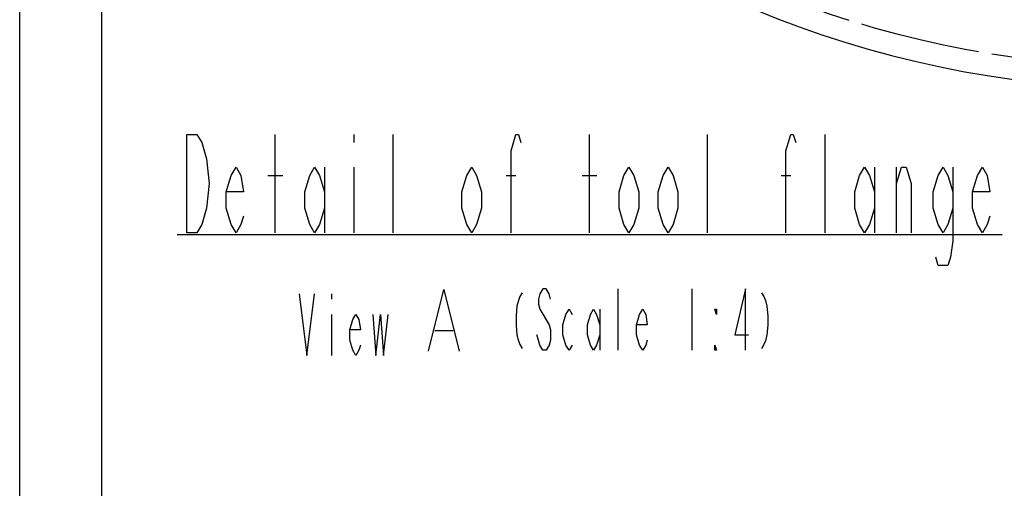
# Model space of a CAD drawing. Header units: millimetres. Extents: x 0 to 770, y -15 to 420.
# Tile 4 of 105: x 0 to 120, y 86 to 143. Entities that reach past the tile are written whole.
import ezdxf

# ---------------------------------------------------------------- set-up
doc = ezdxf.new("R2010")
doc.units = ezdxf.units.MM
doc.header["$LTSCALE"] = 32.67
doc.linetypes.add('PHANTOM', pattern=[0.8, 0.45, -0.05, 0.1, -0.05, 0.1, -0.05])
doc.layers.get('0').update_dxf_attribs({"linetype": 'CONTINUOUS'})
for name, color, linetype in [('CRV2', 7, 'CONTINUOUS'), ('DRA_ITEM', 7, 'CONTINUOUS'), ('DRIV_DIM', 7, 'CONTINUOUS')]:
    doc.layers.add(name, color=color, linetype=linetype)
doc.styles.get("Standard").update_dxf_attribs({"font": 'txt', "width": 0.8})
doc.dimstyles.new('DIMSTYLE_12', dxfattribs={"dimtxt": 3.8, "dimasz": 1.8, "dimexe": 2, "dimexo": 1.5, "dimgap": 1.9, "dimtad": 1, "dimdec": 3, "dimlfac": 15, "dimdsep": 46, "dimtxsty": 'STANDARD', "dimblk": 'OPEN', "dimblk1": 'OPEN', "dimblk2": 'OPEN', "dimcen": 0.09, "dimadec": 0, "dimazin": 0, "dimtp": 0.5, "dimtm": 0.5, "dimtfac": 1, "dimtdec": 3, "dimtofl": 0, "dimtmove": 0, "dimatfit": 3, "dimldrblk": 'OPEN', "dimfxl": 1, "dimtolj": 1, "dimarcsym": 0})

# ---------------------------------------------------------------- blocks, each defined once
blk = doc.blocks.new('*D44')
at = {"layer": 'DRIV_DIM', "color": 2, "linetype": 'CONTINUOUS'}
for p, q in [((23.7, 260.85), (10.42, 260.85)), ((260.9, 239.21), (264.08, 238.66))]:
    blk.add_line(p, q, dxfattribs=at)
for points in [[(13.04, 259.05), (12.42, 260.85), (11.81, 259.04)], [(262.39, 237.12), (262.11, 239), (261.18, 237.34)]]:
    blk.add_lwpolyline(points, dxfattribs=at)
for start, end in [(180, 265), (265, 350)]:
    blk.add_arc((138.22, 260.85), 125.8, start, end, dxfattribs=at)
blk = doc.blocks.new('_OPEN')
at = {"color": 0, "linetype": 'BYBLOCK'}
for p, q in [((0, 0), (-1, 0.342)), ((-1, -0.342), (0, 0)), ((-1, 0), (0, 0))]:
    blk.add_line(p, q, dxfattribs=at)

msp = doc.modelspace()

# ---------------------------------------------------------------- linework, layer by layer
at = {"color": 7, "linetype": 'CONTINUOUS'}
for p, q in [((0, 8.242278), (0, 409.35318)), ((10, 410), (10, 10))]:
    msp.add_line(p, q, dxfattribs=at)
at = {"layer": 'CRV2', "color": 4, "linetype": 'PHANTOM'}
msp.add_arc((138.216915, 260.847714), 123.080582, 10, 350, dxfattribs=at)
at = {"layer": 'DRA_ITEM', "color": 2, "linetype": 'CONTINUOUS'}
for p, q in [((31.239496, 117.461442), (31.239496, 129.461446)), ((40.839494, 129.461446), (40.839494, 128.461445)), ((45.639495, 117.461442), (45.639495, 129.461446)), ((69.639494, 117.461442), (69.639494, 129.461446)), ((84.039498, 117.461442), (84.039498, 129.461446)), ((98.439493, 117.461442), (98.439493, 129.461446)), ((37.239495, 125.461444), (37.239495, 117.461442)), ((40.839494, 125.461444), (40.839494, 117.461442)), ((104.439495, 125.461444), (104.439495, 117.461442)), ((107.139496, 117.461442), (107.139496, 125.461444)), ((30.339495, 124.461444), (32.139494, 124.461444)), ((59.439495, 124.461444), (60.639496, 124.461444)), ((68.739493, 124.461444), (70.539494, 124.461444)), ((93.039492, 124.461444), (94.239492, 124.461444)), ((19.239495, 117.237922), (120.039495, 117.237922)), ((38.087386, 109.980274), (38.087386, 109.355276)), ((73.130984, 103.106031), (73.130984, 110.606024)), ((82.130987, 110.606024), (82.130987, 103.106031)), ((38.087386, 107.480273), (38.087386, 102.480272)), ((70.880983, 108.106023), (70.880983, 103.106031))]:
    msp.add_line(p, q, dxfattribs=at)
at = {"layer": 'DRA_ITEM', "color": 7, "linetype": 'CONTINUOUS'}
msp.add_line((50.715891, 105.508724), (52.965891, 105.508724), dxfattribs=at)
at = {"layer": 'DRA_ITEM', "color": 2, "linetype": 'CONTINUOUS'}
for points in [[(22.839495, 120.461443), (22.239495, 118.461442), (21.639495, 117.461442), (20.439495, 117.461442), (20.439495, 129.461446)], [(20.439495, 129.461446), (21.639495, 129.461446), (22.239495, 128.461445)], [(60.039495, 117.461442), (60.039495, 127.461445), (60.639496, 129.461446), (60.939496, 129.461446), (61.239496, 128.461445)], [(93.639492, 117.461442), (93.639492, 127.461445), (94.239492, 129.461446), (94.539492, 129.461446), (94.839492, 128.461445)], [(22.239495, 128.461445), (22.839495, 126.461445), (23.139495, 123.461444), (22.839495, 120.461443)], [(27.339494, 119.461443), (27.039494, 118.461442), (26.439494, 117.461442), (25.839494, 118.461442), (25.239494, 120.461443), (25.239494, 122.461443), (25.839494, 124.461444), (26.439494, 125.461444), (27.039494, 124.461444), (27.339494, 122.461443), (25.239494, 122.461443)], [(37.239495, 120.461443), (36.639495, 118.461442), (36.039495, 117.461442), (35.439495, 118.461442), (34.839494, 120.461443), (34.839494, 122.461443), (35.439495, 124.461444), (36.039495, 125.461444), (36.639495, 124.461444), (37.239495, 122.461443)], [(56.439494, 120.461443), (55.839494, 118.461442), (55.239494, 117.461442), (54.639494, 118.461442), (54.039494, 120.461443), (54.039494, 122.461443), (54.639494, 124.461444), (55.239494, 125.461444), (55.839494, 124.461444), (56.439494, 122.461443), (56.439494, 120.461443)], [(75.639496, 120.461443), (75.039495, 118.461442), (74.439495, 117.461442), (73.839495, 118.461442), (73.239495, 120.461443), (73.239495, 122.461443), (73.839495, 124.461444), (74.439495, 125.461444), (75.039495, 124.461444), (75.639496, 122.461443), (75.639496, 120.461443)], [(80.439497, 120.461443), (79.839497, 118.461442), (79.239497, 117.461442), (78.639496, 118.461442), (78.039496, 120.461443), (78.039496, 122.461443), (78.639496, 124.461444), (79.239497, 125.461444), (79.839497, 124.461444), (80.439497, 122.461443), (80.439497, 120.461443)], [(104.439495, 120.461443), (103.839495, 118.461442), (103.239495, 117.461442), (102.639495, 118.461442), (102.039495, 120.461443), (102.039495, 122.461443), (102.639495, 124.461444), (103.239495, 125.461444), (103.839495, 124.461444), (104.439495, 122.461443)], [(107.139496, 123.461444), (107.739496, 125.461444), (108.339496, 125.461444), (108.939497, 123.461444), (108.939497, 117.461442)], [(114.039498, 120.461443), (113.439498, 118.461442), (112.839498, 117.461442), (112.239498, 118.461442), (111.639497, 120.461443), (111.639497, 122.461443), (112.239498, 124.461444), (112.839498, 125.461444), (113.439498, 124.461444), (114.039498, 122.461443)], [(114.039498, 125.461444), (114.039498, 116.461442), (113.739498, 114.461441), (113.439498, 113.461441), (112.239498, 113.461441), (111.939498, 114.461441)], [(118.539491, 119.461443), (118.23949, 118.461442), (117.63949, 117.461442), (117.03949, 118.461442), (116.439499, 120.461443), (116.439499, 122.461443), (117.03949, 124.461444), (117.63949, 125.461444), (118.23949, 124.461444), (118.539491, 122.461443), (116.439499, 122.461443)], [(34.149888, 109.980274), (35.087387, 102.480272), (36.024886, 109.980274)], [(61.412232, 110.137276), (61.130985, 109.668527), (60.943484, 109.199779), (60.755982, 108.496652), (60.662236, 107.324776), (60.662236, 106.1529), (60.755982, 104.981025), (60.943484, 104.277898), (61.130985, 103.809149), (61.412232, 103.340401)], [(64.880986, 109.356028), (64.693485, 109.981026), (64.318482, 110.606024), (63.943485, 110.606024), (63.568482, 109.981026), (63.380986, 109.356028), (63.380986, 108.73103), (63.568482, 108.106023)], [(88.693483, 103.106031), (88.693483, 110.606024), (87.380984, 104.981025), (89.068485, 104.981025)], [(90.662232, 110.137276), (90.943488, 109.668527), (91.13098, 109.199779), (91.318482, 108.496652), (91.412237, 107.324776), (91.412237, 106.1529), (91.318482, 104.981025), (91.13098, 104.277898), (90.943488, 103.809149), (90.662232, 103.340401)], [(41.649886, 103.730277), (41.462389, 103.10527), (41.087387, 102.480272), (40.712389, 103.10527), (40.337387, 104.355275), (40.337387, 105.60527), (40.712389, 106.855275), (41.087387, 107.480273), (41.462389, 106.855275), (41.649886, 105.60527), (40.337387, 105.60527)], [(43.149886, 107.480273), (43.524889, 102.480272), (44.087388, 107.480273), (44.462386, 102.480272), (45.024889, 107.480273)], [(63.568482, 108.106023), (64.693485, 106.23103), (64.880986, 105.606023), (64.880986, 104.356027), (64.693485, 103.731029), (64.318482, 103.106031), (63.943485, 103.106031), (63.568482, 103.731029), (63.380986, 104.356027), (63.193484, 104.981025)], [(67.505985, 103.731029), (67.130982, 103.106031), (66.755984, 103.731029), (66.380986, 104.981025), (66.380986, 106.23103), (66.755984, 107.481026), (67.130982, 108.106023), (67.505985, 107.481026)], [(70.880983, 104.981025), (70.505985, 103.731029), (70.130983, 103.106031), (69.755985, 103.731029), (69.380983, 104.981025), (69.380983, 106.23103), (69.755985, 107.481026), (70.130983, 108.106023), (70.505985, 107.481026), (70.880983, 106.23103)], [(76.693488, 104.356027), (76.505987, 103.731029), (76.130985, 103.106031), (75.755983, 103.731029), (75.380985, 104.981025), (75.380985, 106.23103), (75.755983, 107.481026), (76.130985, 108.106023), (76.505987, 107.481026), (76.693488, 106.23103), (75.380985, 106.23103)], [(85.130988, 108.106023), (85.130988, 107.481026), (84.943486, 108.106023), (85.130988, 108.106023)], [(85.130988, 103.106031), (84.943486, 103.106031), (84.943486, 103.731029), (85.130988, 103.106031)]]:
    msp.add_lwpolyline(points, dxfattribs=at)
at = {"layer": 'DRA_ITEM', "color": 7, "linetype": 'CONTINUOUS'}
msp.add_lwpolyline([(49.96589, 103.008723), (51.840893, 110.508725), (53.715891, 103.008723)], dxfattribs=at)

# ---------------------------------------------------------------- dimensions: what is measured, and where the dimension line sits
at = {"layer": 'DRIV_DIM', "color": 2, "linetype": 'CONTINUOUS'}
dim = msp.add_angular_dim_2l(base=(127.252567, 135.524642), line1=((26.462897, 260.847714), (25.20488, 260.847714)), line2=((258.188721, 239.693448), (259.427627, 239.474995)), dimstyle='DIMSTYLE_12', override={"dimtad": 2}, dxfattribs=at)
dim.commit()
dim.dimension.update_dxf_attribs({"geometry": '*D44', "text_midpoint": (121.715861, 136.132821), "dimtype": 162})

doc.saveas('drawing.dxf')
